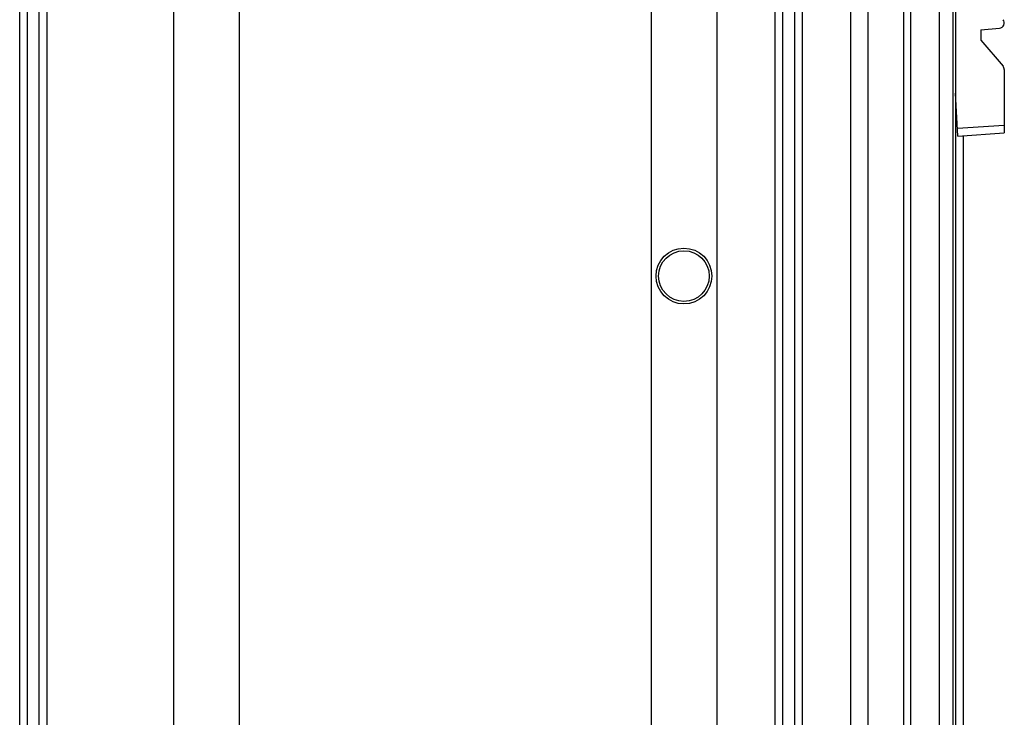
# Paper-space layout 'SUBMITTAL_E2H_2_1' of a CAD drawing. Header units: millimetres. Extents: x 0 to 841, y 0 to 594.
# Tile 65 of 67: x 741 to 765, y 509 to 525. Entities that reach past the tile are written whole.
import ezdxf

# ---------------------------------------------------------------- set-up
doc = ezdxf.new("R2010")
doc.units = ezdxf.units.MM
doc.header["$LTSCALE"] = 46.255
doc.layers.get('0').update_dxf_attribs({"linetype": 'CONTINUOUS'})
for name, color, linetype in [('002___PRT_ALL_AXES', 7, 'CONTINUOUS'), ('02___PRT_ALL_AXES', 7, 'CONTINUOUS'), ('CHAMFERS', 7, 'CONTINUOUS'), ('DATUM', 7, 'CONTINUOUS'), ('NOTES', 7, 'CONTINUOUS')]:
    doc.layers.add(name, color=color, linetype=linetype)

psp = doc.layouts.new('SUBMITTAL_E2H_2_1')

# ---------------------------------------------------------------- linework, layer by layer
at = {"color": 7, "linetype": 'CONTINUOUS'}
for p, q in [((741.133, 322.393), (741.133, 547.393)), ((741.321, 322.393), (741.321, 547.393)), ((741.608, 322.393), (741.608, 547.393)), ((741.796, 322.393), (741.796, 547.393)), ((744.858, 322.393), (744.858, 547.393)), ((746.446, 322.393), (746.446, 547.393)), ((756.408, 322.393), (756.408, 547.393)), ((757.996, 322.393), (757.996, 547.393)), ((759.402, 322.393), (759.402, 547.393)), ((759.589, 322.393), (759.589, 547.393)), ((759.877, 322.393), (759.877, 547.393)), ((760.064, 322.393), (760.064, 547.393)), ((761.221, 547.393), (761.221, 322.393)), ((761.641, 547.393), (761.641, 322.393)), ((763.759, 547.236), (763.759, 322.549)), ((764.373, 525.221), (764.829, 525.261)), ((764.373, 525.221), (764.373, 524.971)), ((764.373, 524.971), (764.913, 524.341)), ((763.759, 523.163), (763.791, 523.163)), ((763.759, 523.1), (763.795, 523.101))]:
    psp.add_line(p, q, dxfattribs=at)
psp.add_circle((757.196, 519.268), 0.613, dxfattribs=at)
for centre, start in [((764.818, 525.385), 275), ((764.818, 524.26), 0)]:
    psp.add_arc(centre, 0.125, start, 40.6013, dxfattribs=at)
at = {"layer": '002___PRT_ALL_AXES', "color": 7, "linetype": 'CONTINUOUS'}
psp.add_line((761.639, 547.393), (761.639, 322.393), dxfattribs=at)
at = {"layer": '02___PRT_ALL_AXES', "color": 7, "linetype": 'CONTINUOUS'}
psp.add_circle((757.196, 519.268), 0.675, dxfattribs=at)
at = {"layer": 'CHAMFERS', "color": 7, "linetype": 'CONTINUOUS'}
for p, q in [((764.943, 524.26), (764.943, 522.731)), ((763.822, 522.653), (763.759, 523.69)), ((763.81, 522.84), (764.943, 522.919)), ((763.822, 522.653), (764.943, 522.731))]:
    psp.add_line(p, q, dxfattribs=at)
at = {"layer": 'DATUM', "color": 7, "linetype": 'CONTINUOUS'}
psp.add_line((762.508, 547.299), (762.508, 322.486), dxfattribs=at)
at = {"layer": 'NOTES', "color": 7, "linetype": 'CONTINUOUS'}
for p, q in [((762.674, 547.299), (762.674, 322.486)), ((763.367, 547.299), (763.367, 322.486)), ((763.697, 547.299), (763.697, 322.486)), ((763.946, 522.653), (763.946, 508.239))]:
    psp.add_line(p, q, dxfattribs=at)

doc.saveas('drawing.dxf')
